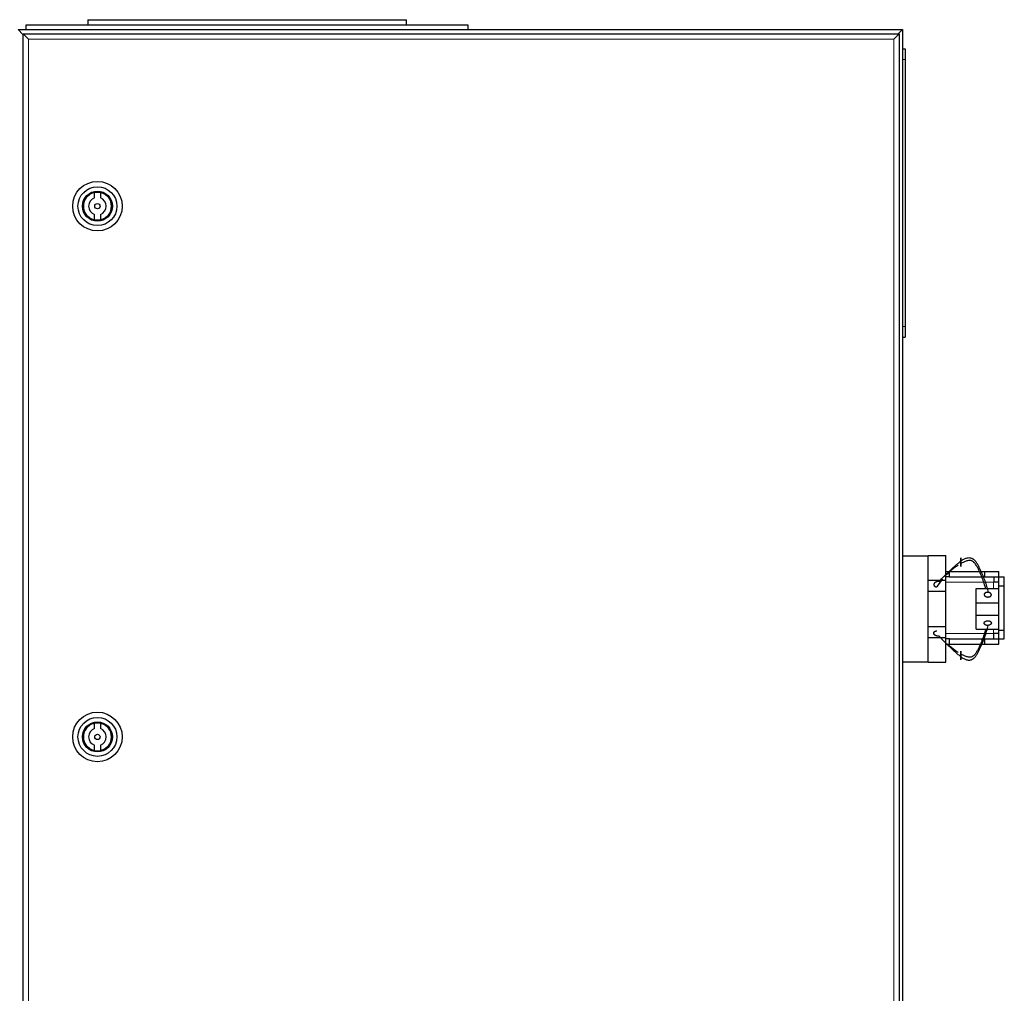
# Model space of a CAD drawing. Header units: millimetres. Extents: x 0 to 29700, y -16 to 21000.
# Tile 177 of 256: x 6551 to 7108, y 18701 to 19252. Entities that reach past the tile are written whole.
import ezdxf

# ---------------------------------------------------------------- set-up
doc = ezdxf.new("R2010")
doc.units = ezdxf.units.MM
doc.layers.add('1', color=7, linetype='Continuous', true_color=0xffffff)

msp = doc.modelspace()

# ---------------------------------------------------------------- linework, layer by layer
at = {"layer": '1', "color": 2, "linetype": 'Continuous', "lineweight": 25}
for p, q in [((6589.513, 19251.803), (6769.513, 19251.803)), ((6589.513, 19251.803), (6589.513, 19248.803)), ((6769.513, 19248.803), (6769.513, 19251.803)), ((6550.013, 19246.303), (7050.013, 19246.303)), ((6552.813, 19243.503), (6550.013, 19246.303)), ((6804.513, 19248.803), (6554.513, 19248.803)), ((6554.513, 19248.803), (6554.513, 19246.303)), ((6804.513, 19246.303), (6804.513, 19248.803)), ((7050.013, 19246.303), (7047.213, 19243.503)), ((7050.013, 19246.303), (7050.013, 18446.303)), ((6553.013, 18448.803), (6553.013, 19243.803)), ((6553.013, 19243.803), (6556.013, 19240.803)), ((6553.013, 19243.803), (7048.013, 19243.803)), ((7048.013, 19243.803), (7045.013, 19240.803)), ((7048.013, 19243.803), (7048.013, 18448.803)), ((7050.013, 19235.303), (7051.513, 19235.303)), ((7051.513, 19235.303), (7051.513, 19229.303)), ((7051.513, 19229.303), (7051.513, 19078.303)), ((6593.244, 19151.116), (6593.244, 19154.176)), ((6596.582, 19154.176), (6596.582, 19151.116)), ((6593.244, 19138.63), (6593.244, 19141.69)), ((6596.582, 19141.69), (6596.582, 19138.63)), ((7051.513, 19078.303), (7051.513, 19072.303)), ((7050.013, 19072.303), (7051.513, 19072.303)), ((7050.013, 18948.803), (7064.513, 18948.803)), ((7064.513, 18949.003), (7074.513, 18949.003)), ((7064.513, 18948.803), (7064.513, 18949.003)), ((7064.513, 18933.83), (7064.513, 18948.803)), ((7074.513, 18935.003), (7074.513, 18949.003)), ((7074.513, 18939.803), (7076.513, 18939.803)), ((7076.513, 18936.803), (7076.513, 18939.803)), ((7076.513, 18939.803), (7096.513, 18939.803)), ((7096.513, 18936.803), (7096.513, 18939.803)), ((7096.513, 18939.803), (7104.511, 18939.803)), ((7104.511, 18936.801), (7104.511, 18939.803)), ((7064.513, 18935.003), (7074.513, 18935.003)), ((7064.513, 18928.803), (7064.513, 18933.83)), ((7076.513, 18936.803), (7074.513, 18936.803)), ((7074.513, 18928.803), (7074.513, 18935.003)), ((7076.513, 18936.803), (7096.513, 18936.803)), ((7104.463, 18933.803), (7101.463, 18933.803)), ((7101.513, 18936.803), (7101.513, 18933.803)), ((7104.463, 18936.801), (7107.513, 18936.801)), ((7104.463, 18931.801), (7104.463, 18936.801)), ((7107.513, 18931.801), (7107.513, 18936.801)), ((7064.513, 18908.803), (7064.513, 18928.803)), ((7064.513, 18928.803), (7074.513, 18928.803)), ((7074.513, 18908.803), (7074.513, 18928.803)), ((7091.513, 18922.274), (7091.513, 18930.274)), ((7091.513, 18930.274), (7104.463, 18930.274)), ((7104.463, 18906.805), (7104.463, 18931.801)), ((7104.463, 18931.801), (7107.513, 18931.801)), ((7107.513, 18906.805), (7107.513, 18931.801)), ((7091.513, 18915.274), (7091.513, 18922.274)), ((7091.513, 18922.274), (7104.463, 18922.274)), ((7091.513, 18915.274), (7104.463, 18915.274)), ((7091.513, 18907.274), (7091.513, 18915.274)), ((7064.513, 18903.776), (7064.513, 18908.803)), ((7064.513, 18908.803), (7074.513, 18908.803)), ((7074.513, 18902.603), (7074.513, 18908.803)), ((7091.513, 18907.274), (7104.463, 18907.274)), ((7104.463, 18901.805), (7104.463, 18906.805)), ((7104.463, 18906.805), (7107.513, 18906.805)), ((7107.513, 18901.805), (7107.513, 18906.805)), ((7064.513, 18888.803), (7064.513, 18903.776)), ((7064.513, 18902.603), (7074.513, 18902.603)), ((7074.513, 18888.603), (7074.513, 18902.603)), ((7076.513, 18901.803), (7074.513, 18901.803)), ((7076.513, 18901.803), (7096.513, 18901.803)), ((7076.513, 18898.803), (7076.513, 18901.803)), ((7096.513, 18898.803), (7096.513, 18901.803)), ((7104.463, 18904.803), (7101.463, 18904.803)), ((7101.513, 18901.803), (7101.513, 18904.803)), ((7104.463, 18901.805), (7107.513, 18901.805)), ((7104.511, 18898.803), (7104.511, 18901.805)), ((7074.513, 18898.803), (7076.513, 18898.803)), ((7076.513, 18898.803), (7096.513, 18898.803)), ((7096.513, 18898.803), (7104.511, 18898.803)), ((7050.013, 18888.803), (7064.513, 18888.803)), ((7064.513, 18888.603), (7064.513, 18888.803)), ((7064.513, 18888.603), (7074.513, 18888.603)), ((6593.244, 18851.116), (6593.244, 18854.176)), ((6596.582, 18854.176), (6596.582, 18851.116)), ((6593.244, 18838.63), (6593.244, 18841.69)), ((6596.582, 18841.69), (6596.582, 18838.63))]:
    msp.add_line(p, q, dxfattribs=at)
at = {"layer": '1', "color": 4, "linetype": 'Continuous', "lineweight": 13}
for p, q in [((6553.014, 19243.503), (6552.813, 19243.503)), ((6552.813, 19243.503), (6552.813, 18449.103)), ((7045.013, 19240.803), (6556.013, 19240.803)), ((6556.013, 19240.803), (6556.013, 18451.803)), ((7045.013, 18451.803), (7045.013, 19240.803)), ((7050.013, 19229.303), (7051.513, 19229.303)), ((7050.013, 19078.303), (7051.513, 19078.303)), ((7074.511, 18933.803), (7101.463, 18933.803)), ((7101.463, 18930.274), (7101.463, 18933.803)), ((7101.463, 18904.803), (7101.463, 18907.274)), ((7101.463, 18904.803), (7074.511, 18904.803))]:
    msp.add_line(p, q, dxfattribs=at)
at = {"layer": '1', "color": 2, "linetype": 'Continuous', "lineweight": 25}
for centre, radius in [((6594.913, 19146.403), 14), ((6594.913, 19146.403), 11), ((6594.913, 19146.403), 8.5), ((6594.913, 19146.403), 8), ((6594.913, 19146.403), 1.5), ((6594.913, 18846.403), 14), ((6594.913, 18846.403), 11), ((6594.913, 18846.403), 8.5), ((6594.913, 18846.403), 8), ((6594.913, 18846.403), 1.5)]:
    msp.add_circle(centre, radius, dxfattribs=at)
for centre, radius, start, end in [((6594.913, 19146.403), 7.95, 102.11798, 257.88202), ((6594.913, 19146.403), 5, 109.49845, 250.50155), ((6594.913, 19146.403), 7.95, 282.11798, 77.88202), ((6594.913, 19146.403), 5, 289.49845, 70.50155), ((6594.913, 18846.403), 7.95, 102.11798, 257.88202), ((6594.913, 18846.403), 5, 109.49845, 250.50155), ((6594.913, 18846.403), 7.95, 282.11798, 77.88202), ((6594.913, 18846.403), 5, 289.49845, 70.50155)]:
    msp.add_arc(centre, radius, start, end, dxfattribs=at)
for points, degree, knots in [([(7070.69, 18934.202), (7071.576, 18935.217), (7072.977, 18936.725), (7074.978, 18938.681), (7076.507, 18940.123), (7078.071, 18941.572), (7079.672, 18943.032), (7081.311, 18944.497), (7082.441, 18945.441), (7083.013, 18945.884)], 3, [0, 0, 0, 0, 0.25, 0.375, 0.5, 0.625, 0.75, 0.875, 1, 1, 1, 1]), ([(7083.013, 18945.884), (7083.504, 18946.238), (7084.518, 18946.895), (7085.91, 18947.475), (7087.079, 18947.708), (7087.993, 18947.745), (7088.781, 18947.561), (7089.371, 18947.307), (7089.776, 18947.067), (7090.145, 18946.795), (7090.598, 18946.397), (7091.311, 18945.63), (7092.145, 18944.395), (7092.994, 18942.836), (7093.759, 18941.245), (7094.485, 18939.639), (7095.408, 18937.479), (7096.482, 18934.757), (7097.56, 18931.447), (7098.128, 18929.223), (7098.373, 18928.112)], 3, [0, 0, 0, 0, 0.0625, 0.125, 0.15625, 0.1875, 0.21875, 0.234375, 0.25, 0.265625, 0.28125, 0.3125, 0.375, 0.4375, 0.5, 0.5625, 0.625, 0.75, 0.875, 1, 1, 1, 1]), ([(7083.013, 18944.366), (7083.013, 18944.499), (7083.013, 18944.773), (7083.013, 18945.121), (7083.013, 18945.485), (7083.013, 18945.855), (7083.013, 18946.157), (7083.013, 18946.395), (7083.013, 18946.568), (7083.013, 18946.73), (7083.013, 18946.929), (7083.013, 18947.13), (7083.013, 18947.247), (7083.013, 18947.342), (7083.013, 18947.425), (7083.013, 18947.512), (7083.013, 18947.541), (7083.013, 18947.547), (7083.013, 18947.533), (7083.013, 18947.483), (7083.013, 18947.438), (7083.013, 18947.376), (7083.013, 18947.299), (7083.013, 18947.128), (7083.013, 18946.905), (7083.013, 18946.654), (7083.013, 18946.37), (7083.013, 18946.06), (7083.013, 18945.884)], 5, [0, 0, 0, 0, 0, 0, 0.1042545, 0.2083296, 0.25, 0.25, 0.25, 0.3128199, 0.375, 0.375, 0.375, 0.4171102, 0.5, 0.5, 0.5, 0.5210512, 0.625, 0.625, 0.625, 0.6251827, 0.7291347, 0.75, 0.75, 0.75, 0.8639149, 1, 1, 1, 1, 1, 1]), ([(7096.93, 18930.357), (7096.752, 18931.03), (7096.234, 18932.838), (7095.423, 18935.19), (7094.567, 18937.422), (7093.881, 18939.088), (7093.149, 18940.744), (7092.326, 18942.378), (7091.514, 18943.711), (7090.821, 18944.592), (7090.379, 18945.068), (7090.017, 18945.399), (7089.615, 18945.685), (7089.022, 18945.964), (7088.216, 18946.137), (7087.26, 18946.064), (7086.026, 18945.813), (7084.565, 18945.262), (7083.519, 18944.675), (7083.013, 18944.366)], 3, [0, 0, 0, 0, 0.0894605, 0.2412171, 0.3170954, 0.3929737, 0.468852, 0.5447303, 0.6206085, 0.6585477, 0.6775173, 0.6964868, 0.7154564, 0.734426, 0.7723651, 0.8103043, 0.8482434, 0.9241217, 1, 1, 1, 1]), ([(7083.013, 18945.884), (7083.013, 18945.794), (7083.013, 18945.629), (7083.013, 18945.46), (7083.013, 18945.285), (7083.013, 18945.039), (7083.013, 18944.778), (7083.013, 18944.596), (7083.013, 18944.412), (7083.013, 18944.189), (7083.013, 18943.897), (7083.013, 18943.72), (7083.013, 18943.551), (7083.013, 18943.386), (7083.013, 18943.207), (7083.013, 18943.14), (7083.013, 18943.079), (7083.013, 18943.022), (7083.013, 18942.938), (7083.013, 18942.89), (7083.013, 18942.85), (7083.013, 18942.817), (7083.013, 18942.751), (7083.013, 18942.713), (7083.013, 18942.704), (7083.013, 18942.716), (7083.013, 18942.762), (7083.013, 18942.819), (7083.013, 18942.88), (7083.013, 18942.954), (7083.013, 18943.116), (7083.013, 18943.364), (7083.013, 18943.607), (7083.013, 18943.883), (7083.013, 18944.188), (7083.013, 18944.366)], 5, [0, 0, 0, 0, 0, 0, 0.0696423, 0.125, 0.125, 0.125, 0.1732771, 0.25, 0.25, 0.25, 0.2773185, 0.375, 0.375, 0.375, 0.3817136, 0.4348548, 0.4375, 0.4375, 0.4375, 0.4856843, 0.5, 0.5, 0.5, 0.5898118, 0.625, 0.625, 0.625, 0.6938111, 0.75, 0.75, 0.75, 0.8595818, 1, 1, 1, 1, 1, 1]), ([(7081.441, 18943.454), (7081.275, 18943.348), (7080.449, 18942.806), (7079.013, 18941.77), (7077.149, 18940.282), (7075.369, 18938.688), (7074.248, 18937.55), (7073.715, 18936.97)], 3, [0, 0, 0, 0, 0.05846, 0.2950204, 0.5315808, 0.7681412, 1, 1, 1, 1]), ([(7070.69, 18934.202), (7070.503, 18934.223), (7070.154, 18934.238), (7069.804, 18934.21), (7069.464, 18934.143), (7069.117, 18934.031), (7068.823, 18933.914), (7068.676, 18933.844), (7068.537, 18933.767), (7068.406, 18933.681), (7068.203, 18933.527), (7068.089, 18933.429), (7067.987, 18933.323), (7067.9, 18933.211), (7067.782, 18933.013), (7067.716, 18932.868), (7067.677, 18932.739), (7067.657, 18932.608), (7067.657, 18932.412), (7067.68, 18932.239), (7067.717, 18932.111), (7067.775, 18931.989), (7067.879, 18931.838), (7068.038, 18931.661), (7068.274, 18931.472), (7068.571, 18931.324), (7068.904, 18931.223), (7069.19, 18931.175), (7069.333, 18931.159)], 5, [0, 0, 0, 0, 0, 0, 0.1360851, 0.25, 0.25, 0.25, 0.2708653, 0.3748173, 0.375, 0.375, 0.375, 0.4789488, 0.5, 0.5, 0.5, 0.5828898, 0.625, 0.625, 0.625, 0.6871801, 0.75, 0.75, 0.75, 0.7916704, 0.8957455, 1, 1, 1, 1, 1, 1]), ([(7072.475, 18935.548), (7072.355, 18935.402), (7071.223, 18934.013), (7070.185, 18932.54), (7069.333, 18931.159)], 3, [0, 0, 0, 0, 0.1053956, 1, 1, 1, 1]), ([(7098.373, 18928.112), (7098.285, 18928.119), (7098.063, 18928.131), (7097.74, 18928.118), (7097.424, 18928.066), (7097.134, 18927.975), (7096.916, 18927.878), (7096.712, 18927.768), (7096.549, 18927.657), (7096.376, 18927.495), (7096.243, 18927.303), (7096.172, 18927.123), (7096.149, 18927.026), (7096.129, 18926.898), (7096.125, 18926.726), (7096.17, 18926.519), (7096.274, 18926.32), (7096.432, 18926.138), (7096.636, 18925.957), (7096.907, 18925.773), (7097.171, 18925.65), (7097.465, 18925.559), (7097.776, 18925.507), (7097.954, 18925.491)], 5, [0, 0, 0, 0, 0, 0, 0.0696423, 0.1732771, 0.25, 0.25, 0.25, 0.2773185, 0.3817136, 0.4348548, 0.4856843, 0.5, 0.5, 0.5, 0.5898118, 0.6938111, 0.75, 0.75, 0.75, 0.8595818, 1, 1, 1, 1, 1, 1]), ([(7097.954, 18925.491), (7098.086, 18925.479), (7098.354, 18925.47), (7098.677, 18925.495), (7098.987, 18925.559), (7099.267, 18925.66), (7099.481, 18925.763), (7099.679, 18925.878), (7099.886, 18926.037), (7100.043, 18926.222), (7100.141, 18926.422), (7100.183, 18926.593), (7100.202, 18926.765), (7100.193, 18926.955), (7100.126, 18927.16), (7100.002, 18927.354), (7099.844, 18927.516), (7099.657, 18927.672), (7099.416, 18927.835), (7099.151, 18927.957), (7098.857, 18928.046), (7098.545, 18928.097), (7098.373, 18928.112)], 5, [0, 0, 0, 0, 0, 0, 0.1042545, 0.2083296, 0.25, 0.25, 0.25, 0.3128199, 0.4171102, 0.5, 0.5, 0.5, 0.5210512, 0.6251827, 0.7291347, 0.75, 0.75, 0.75, 0.8639149, 1, 1, 1, 1, 1, 1]), ([(7070.69, 18903.346), (7070.477, 18903.321), (7070.149, 18903.324), (7069.932, 18903.339), (7069.718, 18903.367), (7069.507, 18903.408), (7069.3, 18903.46), (7069.1, 18903.523), (7068.906, 18903.598), (7068.721, 18903.683), (7068.545, 18903.778), (7068.381, 18903.884), (7068.227, 18903.999), (7068.088, 18904.123), (7067.965, 18904.257), (7067.86, 18904.398), (7067.775, 18904.547), (7067.712, 18904.704), (7067.671, 18904.866), (7067.655, 18905.03), (7067.664, 18905.193), (7067.69, 18905.319), (7067.715, 18905.398), (7067.744, 18905.476), (7067.781, 18905.552), (7067.824, 18905.625), (7067.874, 18905.696), (7067.952, 18905.793), (7068.087, 18905.918), (7068.243, 18906.029), (7068.416, 18906.128), (7068.604, 18906.213), (7068.804, 18906.283), (7069.012, 18906.337), (7069.172, 18906.367), (7069.279, 18906.382), (7069.333, 18906.388)], 2, [0, 0, 0, 0.0625, 0.09375, 0.125, 0.15625, 0.1875, 0.21875, 0.25, 0.28125, 0.3125, 0.34375, 0.375, 0.40625, 0.4375, 0.46875, 0.5, 0.53125, 0.5625, 0.59375, 0.625, 0.65625, 0.6741071, 0.6875, 0.7053571, 0.71875, 0.7366071, 0.75, 0.78125, 0.8125, 0.84375, 0.875, 0.90625, 0.9375, 0.96875, 0.984375, 1, 1, 1]), ([(7083.013, 18891.664), (7083.504, 18891.31), (7084.518, 18890.653), (7085.91, 18890.073), (7087.079, 18889.839), (7087.993, 18889.803), (7088.781, 18889.987), (7089.371, 18890.241), (7089.776, 18890.481), (7090.145, 18890.753), (7090.598, 18891.151), (7091.311, 18891.918), (7092.145, 18893.153), (7092.994, 18894.712), (7093.759, 18896.303), (7094.485, 18897.908), (7095.408, 18900.069), (7096.482, 18902.791), (7097.56, 18906.1), (7098.128, 18908.325), (7098.373, 18909.436)], 3, [0, 0, 0, 0, 0.0625, 0.125, 0.15625, 0.1875, 0.21875, 0.234375, 0.25, 0.265625, 0.28125, 0.3125, 0.375, 0.4375, 0.5, 0.5625, 0.625, 0.75, 0.875, 1, 1, 1, 1]), ([(7096.93, 18907.191), (7096.752, 18906.518), (7096.234, 18904.71), (7095.423, 18902.357), (7094.567, 18900.125), (7093.881, 18898.46), (7093.149, 18896.804), (7092.326, 18895.169), (7091.514, 18893.837), (7090.821, 18892.956), (7090.379, 18892.48), (7090.017, 18892.149), (7089.615, 18891.863), (7089.022, 18891.584), (7088.216, 18891.411), (7087.26, 18891.484), (7086.026, 18891.735), (7084.565, 18892.286), (7083.519, 18892.873), (7083.013, 18893.181)], 3, [0, 0, 0, 0, 0.0894605, 0.2412171, 0.3170954, 0.3929737, 0.468852, 0.5447303, 0.6206085, 0.6585477, 0.6775173, 0.6964868, 0.7154564, 0.734426, 0.7723651, 0.8103043, 0.8482434, 0.9241217, 1, 1, 1, 1]), ([(7070.69, 18903.346), (7071.576, 18902.331), (7072.977, 18900.823), (7074.978, 18898.867), (7076.507, 18897.425), (7078.071, 18895.976), (7079.672, 18894.516), (7081.311, 18893.051), (7082.441, 18892.107), (7083.013, 18891.664)], 3, [0, 0, 0, 0, 0.25, 0.375, 0.5, 0.625, 0.75, 0.875, 1, 1, 1, 1]), ([(7081.441, 18894.094), (7081.275, 18894.2), (7080.449, 18894.742), (7079.013, 18895.778), (7077.186, 18897.236), (7076.026, 18898.271), (7075.478, 18898.79)], 3, [0, 0, 0, 0, 0.0775416, 0.3913163, 0.705091, 1, 1, 1, 1]), ([(7083.013, 18891.664), (7083.013, 18891.754), (7083.013, 18891.982), (7083.013, 18892.326), (7083.013, 18892.686), (7083.013, 18893.055), (7083.013, 18893.359), (7083.013, 18893.66), (7083.013, 18893.921), (7083.013, 18894.234), (7083.013, 18894.503), (7083.013, 18894.666), (7083.013, 18894.73), (7083.013, 18894.797), (7083.013, 18894.853), (7083.013, 18894.845), (7083.013, 18894.76), (7083.013, 18894.618), (7083.013, 18894.432), (7083.013, 18894.184), (7083.013, 18893.941), (7083.013, 18893.664), (7083.013, 18893.36), (7083.013, 18893.181)], 5, [0, 0, 0, 0, 0, 0, 0.0696423, 0.1732771, 0.25, 0.25, 0.25, 0.2773185, 0.3817136, 0.4348548, 0.4856843, 0.5, 0.5, 0.5, 0.5898118, 0.6938111, 0.75, 0.75, 0.75, 0.8595818, 1, 1, 1, 1, 1, 1]), ([(7083.013, 18893.181), (7083.013, 18893.049), (7083.013, 18892.775), (7083.013, 18892.427), (7083.013, 18892.062), (7083.013, 18891.693), (7083.013, 18891.39), (7083.013, 18891.093), (7083.013, 18890.751), (7083.013, 18890.454), (7083.013, 18890.242), (7083.013, 18890.123), (7083.013, 18890.036), (7083.013, 18889.983), (7083.013, 18890.008), (7083.013, 18890.108), (7083.013, 18890.249), (7083.013, 18890.42), (7083.013, 18890.643), (7083.013, 18890.893), (7083.013, 18891.177), (7083.013, 18891.488), (7083.013, 18891.664)], 5, [0, 0, 0, 0, 0, 0, 0.1042545, 0.2083296, 0.25, 0.25, 0.25, 0.3128199, 0.4171102, 0.5, 0.5, 0.5, 0.5210512, 0.6251827, 0.7291347, 0.75, 0.75, 0.75, 0.8639149, 1, 1, 1, 1, 1, 1])]:
    msp.add_open_spline(points, degree=degree, knots=knots, dxfattribs=at)
for points, degree in [([(7096.513, 18936.803), (7104.463, 18936.803)], 1), ([(7098.373, 18909.435), (7097.974, 18909.401), (7097.177, 18909.538), (7096.559, 18909.856), (7096.174, 18910.328), (7096.104, 18910.842), (7096.347, 18911.349), (7096.849, 18911.756), (7097.559, 18912.021), (7097.954, 18912.057)], 2), ([(7097.954, 18912.057), (7098.352, 18912.093), (7099.148, 18911.955), (7099.767, 18911.634), (7100.152, 18911.163), (7100.224, 18910.648), (7099.982, 18910.142), (7099.478, 18909.734), (7098.767, 18909.47), (7098.373, 18909.435)], 2), ([(7096.513, 18901.803), (7104.463, 18901.803)], 1)]:
    msp.add_open_spline(points, degree=degree, dxfattribs=at)

doc.saveas('drawing.dxf')
